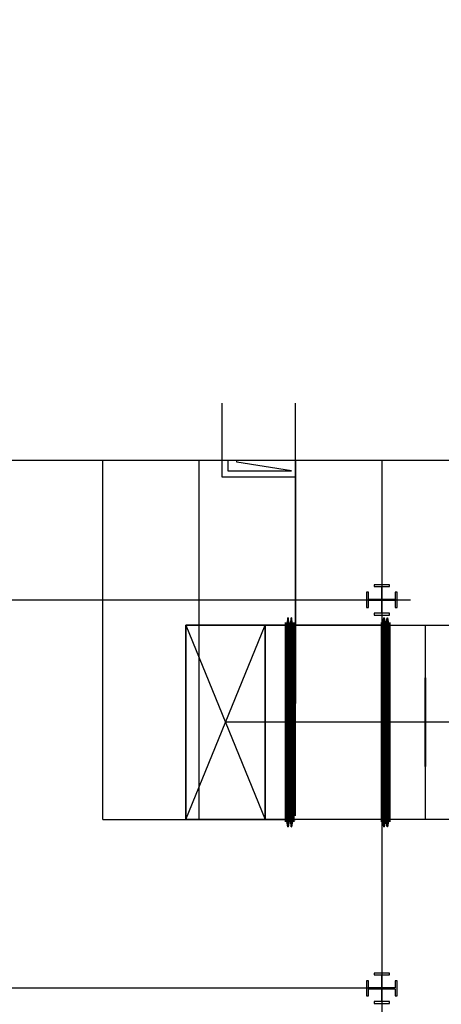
# Model space of a CAD drawing. Header units: inches. Extents: x 0 to 1564127, y -23460 to 23144100.
# Tile 72 of 215: x 257295 to 258855, y 193613 to 197257. Entities that reach past the tile are written whole.
import ezdxf

# ---------------------------------------------------------------- set-up
doc = ezdxf.new("R2010")
doc.units = ezdxf.units.IN
doc.header["$LTSCALE"] = 1800
doc.header["$MEASUREMENT"] = 0
for name, pattern in [('CENTER', [2, 1.25, -0.25, 0.25, -0.25]), ('CHAINED', [1.6, 1, -0.25, 0.1, -0.25]), ('DASHED', [0.75, 0.5, -0.25])]:
    doc.linetypes.add(name, pattern=pattern)
for name, color, linetype in [('1_01_HOT_SA_TO_WINDBOX', 7, 'Continuous'), ('1_01_STEEL_TIER1', 7, 'Continuous'), ('DIM', 4, 'Continuous'), ('obk', 7, 'Continuous'), ('STEEL-COLUMNS-CL', 252, 'CENTER')]:
    doc.layers.add(name, color=color, linetype=linetype)

msp = doc.modelspace()

# ---------------------------------------------------------------- linework, layer by layer
at = {"layer": '1_01_HOT_SA_TO_WINDBOX', "color": 8}
for p, q in [((258043.64, 195837.47), (258043.64, 195564.97)), ((258316.14, 195546.22), (258316.14, 195837.47)), ((257602.45, 194297.54, 7763.53), (257602.45, 195627.09, 5414.77)), ((258064.89, 195627.09), (258064.89, 195587.47)), ((258064.89, 195587.47), (258269.89, 195587.47)), ((258043.64, 195564.97), (258316.14, 195564.97)), ((258287.07, 195043.29, 4128.13), (258282.7, 195016.29, 4128.13)), ((258287.07, 195043.29, 4128.13), (258282.7, 195016.29, 4128.13)), ((258287.07, 195043.29, 4128.13), (258282.7, 195016.29, 4128.13)), ((258287.07, 195043.29, 4128.13), (258282.7, 195016.29, 4128.13)), ((258288.95, 195043.29, 4128.13), (258287.07, 195043.29, 4128.13)), ((258287.07, 194270.54, 4128.13), (258287.07, 195043.29, 4128.13)), ((258287.07, 194270.54, 4128.13), (258287.07, 195043.29, 4128.13)), ((258288.95, 195043.29, 4128.13), (258287.07, 195043.29, 4128.13)), ((258288.95, 195043.29, 4128.13), (258287.07, 195043.29, 4128.13)), ((258287.07, 194270.54, 4128.13), (258287.07, 195043.29, 4128.13)), ((258287.07, 194270.54, 4128.13), (258287.07, 195043.29, 4128.13)), ((258288.95, 195043.29, 4128.13), (258287.07, 195043.29, 4128.13)), ((258288.95, 194270.54, 4128.13), (258288.95, 195043.29, 4128.13)), ((258293.32, 195016.29, 4128.13), (258288.95, 195043.29, 4128.13)), ((258293.32, 195016.29, 4128.13), (258288.95, 195043.29, 4128.13)), ((258288.95, 195043.29, 4128.13), (258288.95, 194270.54, 4128.13)), ((258288.95, 194270.54, 4128.13), (258288.95, 195043.29, 4128.13)), ((258293.32, 195016.29, 4128.13), (258288.95, 195043.29, 4128.13)), ((258293.32, 195016.29, 4128.13), (258288.95, 195043.29, 4128.13)), ((258288.95, 195043.29, 4128.13), (258288.95, 194270.54, 4128.13)), ((258299.57, 195043.29, 4128.13), (258295.2, 195016.29, 4128.13)), ((258299.57, 195043.29, 4128.13), (258295.2, 195016.29, 4128.13)), ((258299.57, 195043.29, 4128.13), (258295.2, 195016.29, 4128.13)), ((258299.57, 195043.29, 4128.13), (258295.2, 195016.29, 4128.13)), ((258301.45, 195043.29, 4128.13), (258299.57, 195043.29, 4128.13)), ((258299.57, 194270.54, 4128.13), (258299.57, 195043.29, 4128.13)), ((258301.45, 195043.29, 4128.13), (258299.57, 195043.29, 4128.13)), ((258299.57, 194270.54, 4128.13), (258299.57, 195043.29, 4128.13)), ((258301.45, 195043.29, 4128.13), (258299.57, 195043.29, 4128.13)), ((258299.57, 194270.54, 4128.13), (258299.57, 195043.29, 4128.13)), ((258301.45, 195043.29, 4128.13), (258299.57, 195043.29, 4128.13)), ((258299.57, 194270.54, 4128.13), (258299.57, 195043.29, 4128.13)), ((258305.82, 195016.29, 4128.13), (258301.45, 195043.29, 4128.13)), ((258301.45, 194270.54, 4128.13), (258301.45, 195043.29, 4128.13)), ((258305.82, 195016.29, 4128.13), (258301.45, 195043.29, 4128.13)), ((258301.45, 195043.29, 4128.13), (258301.45, 194270.54, 4128.13)), ((258305.82, 195016.29, 4128.13), (258301.45, 195043.29, 4128.13)), ((258301.45, 194270.54, 4128.13), (258301.45, 195043.29, 4128.13)), ((258305.82, 195016.29, 4128.13), (258301.45, 195043.29, 4128.13)), ((258301.45, 195043.29, 4128.13), (258301.45, 194270.54, 4128.13)), ((258637.45, 195016.29, 4128.13), (258641.82, 195043.29, 4128.13)), ((258641.82, 195043.29, 4128.13), (258637.45, 195016.29, 4128.13)), ((258637.45, 195016.29, 4128.13), (258641.82, 195043.29, 4128.13)), ((258641.82, 195043.29, 4128.13), (258637.45, 195016.29, 4128.13)), ((258641.82, 195043.29, 4128.13), (258643.7, 195043.29, 4128.13)), ((258641.82, 195043.29, 4128.13), (258641.82, 194270.54, 4128.13)), ((258641.82, 195043.29, 4128.13), (258641.82, 194270.54, 4128.13)), ((258643.7, 195043.29, 4128.13), (258641.82, 195043.29, 4128.13)), ((258641.82, 195043.29, 4128.13), (258643.7, 195043.29, 4128.13)), ((258641.82, 195043.29, 4128.13), (258641.82, 194270.54, 4128.13)), ((258641.82, 195043.29, 4128.13), (258641.82, 194270.54, 4128.13)), ((258643.7, 195043.29, 4128.13), (258641.82, 195043.29, 4128.13)), ((258643.7, 195043.29, 4128.13), (258643.7, 194270.54, 4128.13)), ((258643.7, 195043.29, 4128.13), (258648.07, 195016.29, 4128.13)), ((258648.07, 195016.29, 4128.13), (258643.7, 195043.29, 4128.13)), ((258643.7, 194270.54, 4128.13), (258643.7, 195043.29, 4128.13)), ((258643.7, 195043.29, 4128.13), (258643.7, 194270.54, 4128.13)), ((258643.7, 195043.29, 4128.13), (258648.07, 195016.29, 4128.13)), ((258648.07, 195016.29, 4128.13), (258643.7, 195043.29, 4128.13)), ((258643.7, 194270.54, 4128.13), (258643.7, 195043.29, 4128.13)), ((258649.95, 195016.29, 4128.13), (258654.32, 195043.29, 4128.13)), ((258649.95, 195016.29, 4128.13), (258654.32, 195043.29, 4128.13)), ((258649.95, 195016.29, 4128.13), (258654.32, 195043.29, 4128.13)), ((258649.95, 195016.29, 4128.13), (258654.32, 195043.29, 4128.13)), ((258654.32, 195043.29, 4128.13), (258656.2, 195043.29, 4128.13)), ((258654.32, 195043.29, 4128.13), (258654.32, 194270.54, 4128.13)), ((258654.32, 195043.29, 4128.13), (258656.2, 195043.29, 4128.13)), ((258654.32, 194270.54, 4128.13), (258654.32, 195043.29, 4128.13)), ((258654.32, 195043.29, 4128.13), (258656.2, 195043.29, 4128.13)), ((258654.32, 195043.29, 4128.13), (258654.32, 194270.54, 4128.13)), ((258654.32, 195043.29, 4128.13), (258656.2, 195043.29, 4128.13)), ((258654.32, 194270.54, 4128.13), (258654.32, 195043.29, 4128.13)), ((258660.57, 195016.29, 4128.13), (258656.2, 195043.29, 4128.13)), ((258656.2, 195043.29, 4128.13), (258656.2, 194270.54, 4128.13)), ((258656.2, 194270.54, 4128.13), (258656.2, 195043.29, 4128.13)), ((258656.2, 195043.29, 4128.13), (258660.57, 195016.29, 4128.13)), ((258660.57, 195016.29, 4128.13), (258656.2, 195043.29, 4128.13)), ((258656.2, 195043.29, 4128.13), (258656.2, 194270.54, 4128.13)), ((258656.2, 194270.54, 4128.13), (258656.2, 195043.29, 4128.13)), ((258656.2, 195043.29, 4128.13), (258660.57, 195016.29, 4128.13)), ((258278.7, 195016.29, 4128.13), (257909.95, 195016.29, 4128.13)), ((257909.95, 195016.29, 4128.13), (257909.95, 194297.54, 4128.13)), ((258203.7, 195016.29, 4128.13), (257909.95, 195016.29, 4128.13)), ((257909.95, 195016.29, 4128.13), (257909.95, 194297.54, 4128.13)), ((257909.95, 194297.54, 4128.13), (257909.95, 195016.29, 4128.13)), ((257909.95, 195016.29, 4128.13), (258203.7, 195016.29, 4128.13)), ((257909.95, 194297.54, 4128.13), (257909.95, 195016.29, 4128.13)), ((257909.95, 195016.29, 4128.13), (258203.7, 195016.29, 4128.13)), ((257909.95, 195016.29, 4128.13), (257909.95, 194297.54, 4128.13)), ((258203.7, 195016.29, 4128.13), (257909.95, 195016.29, 4128.13)), ((258278.7, 195016.29, 4128.13), (257909.95, 195016.29, 4128.13)), ((257909.95, 195016.29, 4128.13), (257909.95, 194297.54, 4128.13)), ((258203.7, 195016.29, 4128.13), (257909.95, 195016.29, 4128.13)), ((257909.95, 195016.29, 4128.13), (257909.95, 194297.54, 4128.13)), ((258203.7, 195016.29, 4128.13), (257909.95, 195016.29, 4128.13)), ((257909.95, 195016.29, 4128.13), (257909.95, 194297.54, 4128.13)), ((257909.95, 194297.54, 4128.13), (258203.7, 195016.29, 4128.13)), ((257909.95, 195016.29, 4128.13), (258203.7, 194297.54, 4128.13)), ((258203.7, 194297.54, 4128.13), (258203.7, 195016.29, 4128.13)), ((258203.7, 195016.29, 4128.13), (258278.7, 195016.29, 4128.13)), ((258203.7, 195016.29, 4128.13), (258203.7, 194297.54, 4128.13)), ((258203.7, 195016.29, 4128.13), (258203.7, 194297.54, 4128.13)), ((258203.7, 195016.29, 4128.13), (258278.7, 195016.29, 4128.13)), ((258203.7, 194297.54, 4128.13), (258203.7, 195016.29, 4128.13)), ((258203.7, 194297.54, 4128.13), (258203.7, 195016.29, 4128.13)), ((258203.7, 194297.54, 4128.13), (258203.7, 195016.29, 4128.13)), ((258278.7, 194288.04, 4128.13), (258278.7, 195025.79, 4128.13)), ((258278.7, 195025.79, 4128.13), (258279.07, 195025.79, 4128.13)), ((258279.07, 195025.79, 4128.13), (258278.7, 195025.79, 4128.13)), ((258278.7, 195025.79, 4128.13), (258278.7, 194288.04, 4128.13)), ((258278.7, 194288.04, 4128.13), (258278.7, 195025.79, 4128.13)), ((258278.7, 195025.79, 4128.13), (258279.07, 195025.79, 4128.13)), ((258279.07, 195025.79, 4128.13), (258278.7, 195025.79, 4128.13)), ((258278.7, 195025.79, 4128.13), (258278.7, 194288.04, 4128.13)), ((258278.7, 195016.29, 4128.13), (258278.7, 194297.54, 4128.13)), ((258278.7, 195016.29, 4128.13), (258278.7, 194297.54, 4128.13)), ((258278.7, 194297.54, 4128.13), (258278.7, 195016.29, 4128.13)), ((258278.7, 194297.54, 4128.13), (258278.7, 195016.29, 4128.13)), ((258279.07, 195025.79, 4128.13), (258279.07, 194288.04, 4128.13)), ((258279.07, 194288.04, 4128.13), (258279.07, 195025.79, 4128.13)), ((258279.07, 195025.79, 4128.13), (258279.07, 194288.04, 4128.13)), ((258279.07, 194288.04, 4128.13), (258279.07, 195025.79, 4128.13)), ((258279.07, 195016.29, 4128.13), (258279.07, 194297.54, 4128.13)), ((258282.7, 195016.29, 4128.13), (258279.07, 195016.29, 4128.13)), ((258279.07, 195016.29, 4128.13), (258279.07, 194297.54, 4128.13)), ((258282.7, 195016.29, 4128.13), (258279.07, 195016.29, 4128.13)), ((258279.07, 195016.29, 4128.13), (258279.07, 194297.54, 4128.13)), ((258282.7, 195016.29, 4128.13), (258279.07, 195016.29, 4128.13)), ((258279.07, 195016.29, 4128.13), (258279.07, 194297.54, 4128.13)), ((258282.7, 195016.29, 4128.13), (258279.07, 195016.29, 4128.13)), ((258282.7, 194297.54, 4128.13), (258282.7, 195016.29, 4128.13)), ((258282.7, 194297.54, 4128.13), (258282.7, 195016.29, 4128.13)), ((258282.7, 194297.54, 4128.13), (258282.7, 195016.29, 4128.13)), ((258282.7, 194297.54, 4128.13), (258282.7, 195016.29, 4128.13)), ((258293.32, 195016.29, 4128.13), (258293.32, 194297.54, 4128.13)), ((258295.2, 195016.29, 4128.13), (258293.32, 195016.29, 4128.13)), ((258295.2, 195016.29, 4128.13), (258293.32, 195016.29, 4128.13)), ((258293.32, 195016.29, 4128.13), (258293.32, 194297.54, 4128.13)), ((258293.32, 195016.29, 4128.13), (258293.32, 194297.54, 4128.13)), ((258295.2, 195016.29, 4128.13), (258293.32, 195016.29, 4128.13)), ((258295.2, 195016.29, 4128.13), (258293.32, 195016.29, 4128.13)), ((258293.32, 195016.29, 4128.13), (258293.32, 194297.54, 4128.13)), ((258295.2, 194297.54, 4128.13), (258295.2, 195016.29, 4128.13)), ((258295.2, 194297.54, 4128.13), (258295.2, 195016.29, 4128.13)), ((258295.2, 194297.54, 4128.13), (258295.2, 195016.29, 4128.13)), ((258295.2, 194297.54, 4128.13), (258295.2, 195016.29, 4128.13)), ((258305.82, 194297.54, 4128.13), (258305.82, 195016.29, 4128.13)), ((258305.82, 195016.29, 4128.13), (258309.57, 195016.29, 4128.13)), ((258305.82, 194297.54, 4128.13), (258305.82, 195016.29, 4128.13)), ((258305.82, 195016.29, 4128.13), (258309.57, 195016.29, 4128.13)), ((258305.82, 194297.54, 4128.13), (258305.82, 195016.29, 4128.13)), ((258305.82, 195016.29, 4128.13), (258309.57, 195016.29, 4128.13)), ((258305.82, 194297.54, 4128.13), (258305.82, 195016.29, 4128.13)), ((258305.82, 195016.29, 4128.13), (258309.57, 195016.29, 4128.13)), ((258309.57, 194288.04, 4128.13), (258309.57, 195025.79, 4128.13)), ((258309.57, 195025.79, 4128.13), (258309.95, 195025.79, 4128.13)), ((258309.95, 195025.79, 4128.13), (258309.57, 195025.79, 4128.13)), ((258309.57, 195025.79, 4128.13), (258309.57, 194288.04, 4128.13)), ((258309.57, 194288.04, 4128.13), (258309.57, 195025.79, 4128.13)), ((258309.57, 195025.79, 4128.13), (258309.95, 195025.79, 4128.13)), ((258309.95, 195025.79, 4128.13), (258309.57, 195025.79, 4128.13)), ((258309.57, 195025.79, 4128.13), (258309.57, 194288.04, 4128.13)), ((258309.57, 194297.54, 4128.13), (258309.57, 195016.29, 4128.13)), ((258309.57, 195016.29, 4128.13), (258309.57, 194297.54, 4128.13)), ((258309.57, 194297.54, 4128.13), (258309.57, 195016.29, 4128.13)), ((258309.57, 195016.29, 4128.13), (258309.57, 194297.54, 4128.13)), ((258309.95, 195025.79, 4128.13), (258309.95, 194288.04, 4128.13)), ((258309.95, 194288.04, 4128.13), (258309.95, 195025.79, 4128.13)), ((258309.95, 195025.79, 4128.13), (258309.95, 194288.04, 4128.13)), ((258309.95, 194288.04, 4128.13), (258309.95, 195025.79, 4128.13)), ((258633.45, 195016.29, 4128.13), (258309.95, 195016.29, 4128.13)), ((258309.95, 195016.29, 4128.13), (258309.95, 194297.54, 4128.13)), ((258309.95, 194297.54, 4128.13), (258309.95, 195016.29, 4128.13)), ((258309.95, 195016.29, 4128.13), (258633.45, 195016.29, 4128.13)), ((258633.45, 195016.29, 4128.13), (258309.95, 195016.29, 4128.13)), ((258309.95, 195016.29, 4128.13), (258309.95, 194297.54, 4128.13)), ((258309.95, 194297.54, 4128.13), (258309.95, 195016.29, 4128.13)), ((258309.95, 195016.29, 4128.13), (258633.45, 195016.29, 4128.13)), ((258497.45, 195016.29, 4128.13), (258422.45, 195016.29, 4128.13)), ((258497.45, 195016.29, 4128.13), (258422.45, 195016.29, 4128.13)), ((258633.82, 195025.79, 4128.13), (258633.45, 195025.79, 4128.13)), ((258633.45, 195025.79, 4128.13), (258633.45, 194288.04, 4128.13)), ((258633.45, 194288.04, 4128.13), (258633.45, 195025.79, 4128.13)), ((258633.45, 195025.79, 4128.13), (258633.82, 195025.79, 4128.13)), ((258633.82, 195025.79, 4128.13), (258633.45, 195025.79, 4128.13)), ((258633.45, 195025.79, 4128.13), (258633.45, 194288.04, 4128.13)), ((258633.45, 194288.04, 4128.13), (258633.45, 195025.79, 4128.13)), ((258633.45, 195025.79, 4128.13), (258633.82, 195025.79, 4128.13)), ((258633.45, 195016.29, 4128.13), (258633.45, 194297.54, 4128.13)), ((258633.45, 195016.29, 4128.13), (258633.45, 194297.54, 4128.13)), ((258633.45, 195016.29, 4128.13), (258633.45, 194297.54, 4128.13)), ((258633.45, 195016.29, 4128.13), (258633.45, 194297.54, 4128.13)), ((258633.82, 194288.04, 4128.13), (258633.82, 195025.79, 4128.13)), ((258633.82, 195025.79, 4128.13), (258633.82, 194288.04, 4128.13)), ((258633.82, 194288.04, 4128.13), (258633.82, 195025.79, 4128.13)), ((258633.82, 195025.79, 4128.13), (258633.82, 194288.04, 4128.13)), ((258633.82, 195016.29, 4128.13), (258633.82, 194297.54, 4128.13)), ((258633.82, 195016.29, 4128.13), (258637.45, 195016.29, 4128.13)), ((258637.45, 195016.29, 4128.13), (258633.82, 195016.29, 4128.13)), ((258633.82, 195016.29, 4128.13), (258633.82, 194297.54, 4128.13)), ((258633.82, 195016.29, 4128.13), (258633.82, 194297.54, 4128.13)), ((258633.82, 195016.29, 4128.13), (258637.45, 195016.29, 4128.13)), ((258637.45, 195016.29, 4128.13), (258633.82, 195016.29, 4128.13)), ((258633.82, 195016.29, 4128.13), (258633.82, 194297.54, 4128.13)), ((258637.45, 195016.29, 4128.13), (258637.45, 194297.54, 4128.13)), ((258637.45, 195016.29, 4128.13), (258637.45, 194297.54, 4128.13)), ((258637.45, 195016.29, 4128.13), (258637.45, 194297.54, 4128.13)), ((258637.45, 195016.29, 4128.13), (258637.45, 194297.54, 4128.13)), ((258648.07, 194297.54, 4128.13), (258648.07, 195016.29, 4128.13)), ((258648.07, 195016.29, 4128.13), (258649.95, 195016.29, 4128.13)), ((258648.07, 194297.54, 4128.13), (258648.07, 195016.29, 4128.13)), ((258648.07, 195016.29, 4128.13), (258649.95, 195016.29, 4128.13)), ((258648.07, 194297.54, 4128.13), (258648.07, 195016.29, 4128.13)), ((258648.07, 195016.29, 4128.13), (258649.95, 195016.29, 4128.13)), ((258648.07, 194297.54, 4128.13), (258648.07, 195016.29, 4128.13)), ((258648.07, 195016.29, 4128.13), (258649.95, 195016.29, 4128.13)), ((258649.95, 195016.29, 4128.13), (258649.95, 194297.54, 4128.13)), ((258649.95, 195016.29, 4128.13), (258649.95, 194297.54, 4128.13)), ((258649.95, 195016.29, 4128.13), (258649.95, 194297.54, 4128.13)), ((258649.95, 195016.29, 4128.13), (258649.95, 194297.54, 4128.13)), ((258660.57, 194297.54, 4128.13), (258660.57, 195016.29, 4128.13)), ((258660.57, 195016.29, 4128.13), (258664.32, 195016.29, 4128.13)), ((258660.57, 195016.29, 4128.13), (258660.57, 194297.54, 4128.13)), ((258664.32, 195016.29, 4128.13), (258660.57, 195016.29, 4128.13)), ((258660.57, 194297.54, 4128.13), (258660.57, 195016.29, 4128.13)), ((258660.57, 195016.29, 4128.13), (258664.32, 195016.29, 4128.13)), ((258660.57, 195016.29, 4128.13), (258660.57, 194297.54, 4128.13)), ((258664.32, 195016.29, 4128.13), (258660.57, 195016.29, 4128.13)), ((258664.7, 195025.79, 4128.13), (258664.32, 195025.79, 4128.13)), ((258664.32, 195025.79, 4128.13), (258664.32, 194288.04, 4128.13)), ((258664.32, 194288.04, 4128.13), (258664.32, 195025.79, 4128.13)), ((258664.32, 195025.79, 4128.13), (258664.7, 195025.79, 4128.13)), ((258664.7, 195025.79, 4128.13), (258664.32, 195025.79, 4128.13)), ((258664.32, 195025.79, 4128.13), (258664.32, 194288.04, 4128.13)), ((258664.32, 194288.04, 4128.13), (258664.32, 195025.79, 4128.13)), ((258664.32, 195025.79, 4128.13), (258664.7, 195025.79, 4128.13)), ((258664.32, 195016.29, 4128.13), (258664.32, 194297.54, 4128.13)), ((258664.32, 194297.54, 4128.13), (258664.32, 195016.29, 4128.13)), ((258664.32, 195016.29, 4128.13), (258664.32, 194297.54, 4128.13)), ((258664.32, 194297.54, 4128.13), (258664.32, 195016.29, 4128.13)), ((258664.7, 194288.04, 4128.13), (258664.7, 195025.79, 4128.13)), ((258664.7, 195025.79, 4128.13), (258664.7, 194288.04, 4128.13)), ((258664.7, 194288.04, 4128.13), (258664.7, 195025.79, 4128.13)), ((258664.7, 195025.79, 4128.13), (258664.7, 194288.04, 4128.13)), ((258664.7, 195016.29, 4128.13), (258795.32, 195016.29, 4128.13)), ((258664.7, 194297.54, 4128.13), (258664.7, 195016.29, 4128.13)), ((258664.7, 195016.29, 4128.13), (258795.32, 195016.29, 4128.13)), ((258664.7, 195016.29, 4128.13), (258664.7, 194297.54, 4128.13)), ((258664.7, 195016.29, 4128.13), (258795.32, 195016.29, 4128.13)), ((258664.7, 194297.54, 4128.13), (258664.7, 195016.29, 4128.13)), ((258664.7, 195016.29, 4128.13), (258915.2, 195016.29, 4128.13)), ((258664.7, 195016.29, 4128.13), (258664.7, 194297.54, 4128.13)), ((258795.32, 195016.29, 4128.13), (258795.32, 194297.54, 4128.13)), ((258795.32, 195016.29, 4128.13), (258795.32, 194297.54, 4128.13)), ((258795.32, 195016.29, 4128.13), (258795.32, 194297.54, 4128.13)), ((258795.32, 195016.29, 4128.13), (258795.32, 194297.54, 4128.13)), ((258795.95, 194821.47, 4128.13), (258795.7, 194821.47, 4128.13)), ((258795.7, 194821.47, 4128.13), (258795.7, 194493.34, 4128.13)), ((258795.7, 194493.34, 4128.13), (258795.7, 194821.47, 4128.13)), ((258795.7, 194821.47, 4128.13), (258796.2, 194821.47, 4128.13)), ((258796.2, 194821.47, 4128.13), (258795.95, 194821.47, 4128.13)), ((258796.2, 194493.34, 4128.13), (258796.2, 194821.47, 4128.13)), ((258796.2, 194821.47, 4128.13), (258796.2, 194493.34, 4128.13)), ((258278.7, 194656.92, 4128.13), (258056.82, 194656.92, 4128.13)), ((258278.7, 194656.92, 4128.13), (258056.82, 194656.92, 4128.13)), ((258278.7, 194656.92, 4128.13), (258309.95, 194656.92, 4128.13)), ((258278.7, 194656.92, 4128.13), (258309.95, 194656.92, 4128.13)), ((258633.45, 194656.92, 4128.13), (258309.95, 194656.92, 4128.13)), ((258633.45, 194656.92, 4128.13), (258309.95, 194656.92, 4128.13)), ((258633.45, 194656.92, 4128.13), (258664.7, 194656.92, 4128.13)), ((258633.45, 194656.92, 4128.13), (258664.7, 194656.92, 4128.13)), ((258795.32, 194656.92, 4128.13), (258664.7, 194656.92, 4128.13)), ((258795.32, 194656.92, 4128.13), (258664.7, 194656.92, 4128.13)), ((258935.7, 194657.4, 4128.13), (258795.95, 194657.4, 4128.13)), ((258795.7, 194493.34, 4128.13), (258795.95, 194493.34, 4128.13)), ((258796.2, 194493.34, 4128.13), (258795.7, 194493.34, 4128.13)), ((258795.95, 194493.34, 4128.13), (258796.2, 194493.34, 4128.13)), ((257602.45, 194297.54, 4128.13), (258316.2, 194297.54, 4128.13)), ((257909.95, 194297.54, 4128.13), (258278.7, 194297.54, 4128.13)), ((257909.95, 194297.54, 4128.13), (258203.7, 194297.54, 4128.13)), ((258203.7, 194297.54, 4128.13), (257909.95, 194297.54, 4128.13)), ((258203.7, 194297.54, 4128.13), (257909.95, 194297.54, 4128.13)), ((257909.95, 194297.54, 4128.13), (258203.7, 194297.54, 4128.13)), ((257909.95, 194297.54, 4128.13), (258278.7, 194297.54, 4128.13)), ((257909.95, 194297.54, 4128.13), (258203.7, 194297.54, 4128.13)), ((257909.95, 194297.54, 4128.13), (258203.7, 194297.54, 4128.13)), ((258278.7, 194297.54, 4128.13), (258203.7, 194297.54, 4128.13)), ((258203.7, 194297.54, 4128.13), (258278.7, 194297.54, 4128.13)), ((258279.07, 194288.04, 4128.13), (258278.7, 194288.04, 4128.13)), ((258278.7, 194288.04, 4128.13), (258279.07, 194288.04, 4128.13)), ((258279.07, 194288.04, 4128.13), (258278.7, 194288.04, 4128.13)), ((258278.7, 194288.04, 4128.13), (258279.07, 194288.04, 4128.13)), ((258279.07, 194297.54, 4128.13), (258282.7, 194297.54, 4128.13)), ((258282.7, 194297.54, 4128.13), (258279.07, 194297.54, 4128.13)), ((258279.07, 194297.54, 4128.13), (258282.7, 194297.54, 4128.13)), ((258282.7, 194297.54, 4128.13), (258279.07, 194297.54, 4128.13)), ((258282.7, 194297.54, 4128.13), (258287.07, 194270.54, 4128.13)), ((258287.07, 194270.54, 4128.13), (258282.7, 194297.54, 4128.13)), ((258282.7, 194297.54, 4128.13), (258287.07, 194270.54, 4128.13)), ((258287.07, 194270.54, 4128.13), (258282.7, 194297.54, 4128.13)), ((258287.07, 194270.54, 4128.13), (258288.95, 194270.54, 4128.13)), ((258288.95, 194270.54, 4128.13), (258287.07, 194270.54, 4128.13)), ((258287.07, 194270.54, 4128.13), (258288.95, 194270.54, 4128.13)), ((258288.95, 194270.54, 4128.13), (258287.07, 194270.54, 4128.13)), ((258288.95, 194270.54, 4128.13), (258293.32, 194297.54, 4128.13)), ((258293.32, 194297.54, 4128.13), (258288.95, 194270.54, 4128.13)), ((258288.95, 194270.54, 4128.13), (258293.32, 194297.54, 4128.13)), ((258293.32, 194297.54, 4128.13), (258288.95, 194270.54, 4128.13)), ((258293.32, 194297.54, 4128.13), (258295.2, 194297.54, 4128.13)), ((258293.32, 194297.54, 4128.13), (258295.2, 194297.54, 4128.13)), ((258293.32, 194297.54, 4128.13), (258295.2, 194297.54, 4128.13)), ((258293.32, 194297.54, 4128.13), (258295.2, 194297.54, 4128.13)), ((258295.2, 194297.54, 4128.13), (258299.57, 194270.54, 4128.13)), ((258295.2, 194297.54, 4128.13), (258299.57, 194270.54, 4128.13)), ((258295.2, 194297.54, 4128.13), (258299.57, 194270.54, 4128.13)), ((258295.2, 194297.54, 4128.13), (258299.57, 194270.54, 4128.13)), ((258299.57, 194270.54, 4128.13), (258301.45, 194270.54, 4128.13)), ((258299.57, 194270.54, 4128.13), (258301.45, 194270.54, 4128.13)), ((258299.57, 194270.54, 4128.13), (258301.45, 194270.54, 4128.13)), ((258299.57, 194270.54, 4128.13), (258301.45, 194270.54, 4128.13)), ((258305.82, 194297.54, 4128.13), (258301.45, 194270.54, 4128.13)), ((258301.45, 194270.54, 4128.13), (258305.82, 194297.54, 4128.13)), ((258305.82, 194297.54, 4128.13), (258301.45, 194270.54, 4128.13)), ((258301.45, 194270.54, 4128.13), (258305.82, 194297.54, 4128.13)), ((258309.57, 194297.54, 4128.13), (258305.82, 194297.54, 4128.13)), ((258309.57, 194297.54, 4128.13), (258305.82, 194297.54, 4128.13)), ((258309.57, 194297.54, 4128.13), (258305.82, 194297.54, 4128.13)), ((258309.57, 194297.54, 4128.13), (258305.82, 194297.54, 4128.13)), ((258309.95, 194288.04, 4128.13), (258309.57, 194288.04, 4128.13)), ((258309.57, 194288.04, 4128.13), (258309.95, 194288.04, 4128.13)), ((258309.95, 194288.04, 4128.13), (258309.57, 194288.04, 4128.13)), ((258309.57, 194288.04, 4128.13), (258309.95, 194288.04, 4128.13)), ((258633.45, 194297.54, 4128.13), (258309.95, 194297.54, 4128.13)), ((258633.45, 194297.54, 4128.13), (258309.95, 194297.54, 4128.13)), ((258633.45, 194297.54, 4128.13), (258309.95, 194297.54, 4128.13)), ((258633.45, 194297.54, 4128.13), (258309.95, 194297.54, 4128.13)), ((258633.45, 194288.04, 4128.13), (258633.82, 194288.04, 4128.13)), ((258633.82, 194288.04, 4128.13), (258633.45, 194288.04, 4128.13)), ((258633.45, 194288.04, 4128.13), (258633.82, 194288.04, 4128.13)), ((258633.82, 194288.04, 4128.13), (258633.45, 194288.04, 4128.13)), ((258637.45, 194297.54, 4128.13), (258633.82, 194297.54, 4128.13)), ((258633.82, 194297.54, 4128.13), (258637.45, 194297.54, 4128.13)), ((258637.45, 194297.54, 4128.13), (258633.82, 194297.54, 4128.13)), ((258633.82, 194297.54, 4128.13), (258637.45, 194297.54, 4128.13)), ((258641.82, 194270.54, 4128.13), (258637.45, 194297.54, 4128.13)), ((258637.45, 194297.54, 4128.13), (258641.82, 194270.54, 4128.13)), ((258641.82, 194270.54, 4128.13), (258637.45, 194297.54, 4128.13)), ((258637.45, 194297.54, 4128.13), (258641.82, 194270.54, 4128.13)), ((258643.7, 194270.54, 4128.13), (258641.82, 194270.54, 4128.13)), ((258641.82, 194270.54, 4128.13), (258643.7, 194270.54, 4128.13)), ((258643.7, 194270.54, 4128.13), (258641.82, 194270.54, 4128.13)), ((258641.82, 194270.54, 4128.13), (258643.7, 194270.54, 4128.13)), ((258648.07, 194297.54, 4128.13), (258643.7, 194270.54, 4128.13)), ((258643.7, 194270.54, 4128.13), (258648.07, 194297.54, 4128.13)), ((258648.07, 194297.54, 4128.13), (258643.7, 194270.54, 4128.13)), ((258643.7, 194270.54, 4128.13), (258648.07, 194297.54, 4128.13)), ((258649.95, 194297.54, 4128.13), (258648.07, 194297.54, 4128.13)), ((258649.95, 194297.54, 4128.13), (258648.07, 194297.54, 4128.13)), ((258649.95, 194297.54, 4128.13), (258648.07, 194297.54, 4128.13)), ((258649.95, 194297.54, 4128.13), (258648.07, 194297.54, 4128.13)), ((258654.32, 194270.54, 4128.13), (258649.95, 194297.54, 4128.13)), ((258654.32, 194270.54, 4128.13), (258649.95, 194297.54, 4128.13)), ((258654.32, 194270.54, 4128.13), (258649.95, 194297.54, 4128.13)), ((258654.32, 194270.54, 4128.13), (258649.95, 194297.54, 4128.13)), ((258656.2, 194270.54, 4128.13), (258654.32, 194270.54, 4128.13)), ((258656.2, 194270.54, 4128.13), (258654.32, 194270.54, 4128.13)), ((258656.2, 194270.54, 4128.13), (258654.32, 194270.54, 4128.13)), ((258656.2, 194270.54, 4128.13), (258654.32, 194270.54, 4128.13)), ((258660.57, 194297.54, 4128.13), (258656.2, 194270.54, 4128.13)), ((258660.57, 194297.54, 4128.13), (258656.2, 194270.54, 4128.13)), ((258660.57, 194297.54, 4128.13), (258656.2, 194270.54, 4128.13)), ((258660.57, 194297.54, 4128.13), (258656.2, 194270.54, 4128.13)), ((258664.32, 194297.54, 4128.13), (258660.57, 194297.54, 4128.13)), ((258660.57, 194297.54, 4128.13), (258664.32, 194297.54, 4128.13)), ((258664.32, 194297.54, 4128.13), (258660.57, 194297.54, 4128.13)), ((258660.57, 194297.54, 4128.13), (258664.32, 194297.54, 4128.13)), ((258664.32, 194288.04, 4128.13), (258664.7, 194288.04, 4128.13)), ((258664.7, 194288.04, 4128.13), (258664.32, 194288.04, 4128.13)), ((258664.32, 194288.04, 4128.13), (258664.7, 194288.04, 4128.13)), ((258664.7, 194288.04, 4128.13), (258664.32, 194288.04, 4128.13)), ((258795.32, 194297.54, 4128.13), (258664.7, 194297.54, 4128.13)), ((258795.32, 194297.54, 4128.13), (258664.7, 194297.54, 4128.13)), ((258795.32, 194297.54, 4128.13), (258664.7, 194297.54, 4128.13)), ((258915.2, 194297.54, 4128.13), (258664.7, 194297.54, 4128.13))]:
    msp.add_line(p, q, dxfattribs=at)
at = {"layer": '1_01_HOT_SA_TO_WINDBOX', "color": 8, "linetype": 'CHAINED'}
msp.add_line((257959.32, 194297.54, 4020.17), (257959.32, 195627.09, 4020.17), dxfattribs=at)
at = {"layer": '1_01_HOT_SA_TO_WINDBOX', "color": 8, "linetype": 'DASHED'}
msp.add_line((258316.2, 195627.09, 4128.13), (258316.2, 194311.29, 4128.13), dxfattribs=at)
at = {"layer": '1_01_HOT_SA_TO_WINDBOX', "color": 8}
msp.add_lwpolyline([(258064.89, 195627.09), (258064.89, 195587.47), (258300.46, 195587.47), (258099.21, 195619.4), (258098.64, 195627.09)], dxfattribs=at)
at = {"layer": '1_01_STEEL_TIER1', "color": 8}
for points in [[(258663.03, 195060.73), (258636.47, 195060.73), (258636.47, 195108.41), (258684.16, 195108.41), (258684.16, 195081.85), (258691.16, 195081.85), (258691.16, 195138.1), (258684.16, 195138.1), (258684.16, 195111.54), (258636.47, 195111.54), (258636.47, 195159.23), (258663.03, 195159.23), (258663.03, 195166.23), (258606.78, 195166.23), (258606.78, 195159.23), (258633.34, 195159.23), (258633.34, 195111.54), (258585.66, 195111.54), (258585.66, 195138.1), (258578.66, 195138.1), (258578.66, 195081.85), (258585.66, 195081.85), (258585.66, 195108.41), (258633.34, 195108.41), (258633.34, 195060.73), (258606.78, 195060.73), (258606.78, 195053.73), (258663.03, 195053.73)], [(258663.04, 193623.26), (258636.47, 193623.26), (258636.47, 193670.94), (258684.16, 193670.94), (258684.16, 193644.38), (258691.16, 193644.38), (258691.16, 193700.63), (258684.16, 193700.63), (258684.16, 193674.07), (258636.47, 193674.07), (258636.47, 193721.76), (258663.04, 193721.76), (258663.04, 193728.76), (258606.79, 193728.76), (258606.79, 193721.76), (258633.35, 193721.76), (258633.35, 193674.07), (258585.66, 193674.07), (258585.66, 193700.63), (258578.66, 193700.63), (258578.66, 193644.38), (258585.66, 193644.38), (258585.66, 193670.94), (258633.35, 193670.94), (258633.35, 193623.26), (258606.79, 193623.26), (258606.79, 193616.26), (258663.04, 193616.26)]]:
    msp.add_lwpolyline(points, close=True, dxfattribs=at)
at = {"layer": 'DIM'}
msp.add_lwpolyline([(254343.89, 195627.09), (265845.07, 195627.09), (265845.07, 198387.37), (270445.55, 192866.8), (270445.55, 195627.09), (281946.73, 195627.09)], dxfattribs=at)
at = {"layer": 'obk', "color": 8}
msp.add_line((258316.2, 194311.29, 4128.13), (258316.2, 195627.09, 2860.85), dxfattribs=at)
at = {"layer": 'STEEL-COLUMNS-CL', "color": 8}
for p, q in [((258634.91, 195627.09), (258634.91, 192274.98)), ((257134.91, 195109.97), (258741.16, 195109.98)), ((258667.52, 193672.51), (256947.41, 193672.46))]:
    msp.add_line(p, q, dxfattribs=at)

doc.saveas('drawing.dxf')
